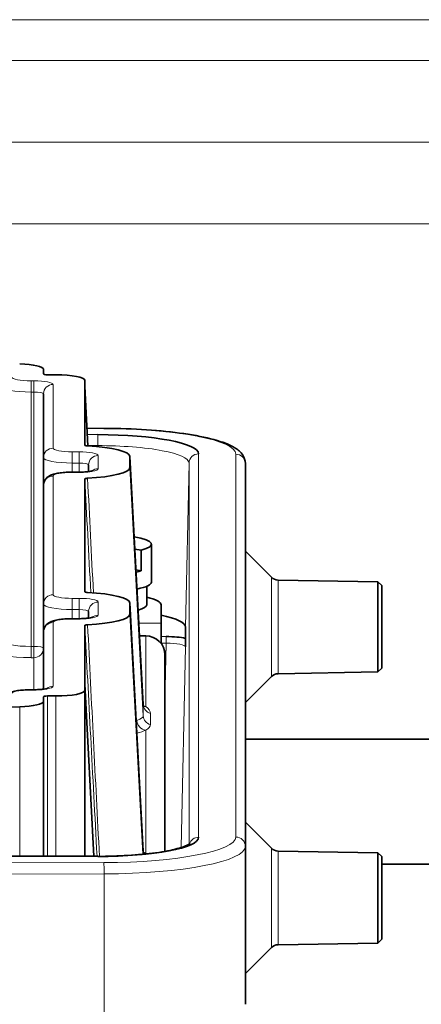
# Model space of a CAD drawing. Header units: millimetres. Extents: x 0 to 7128, y 0 to 5040.
# Tile 75 of 215: x 1786 to 1807, y 1383 to 1435. Entities that reach past the tile are written whole.
import ezdxf

# ---------------------------------------------------------------- set-up
doc = ezdxf.new("R2010")
doc.units = ezdxf.units.MM
doc.header["$LTSCALE"] = 12
doc.layers.add('Spigoli tangenti visibili(ISO)', color=7, linetype='Continuous', lineweight=15, true_color=0x00803f)
doc.layers.add('Spigoli visibili(ISO)', color=7, linetype='Continuous', lineweight=35)

msp = doc.modelspace()

# ---------------------------------------------------------------- linework, layer by layer
at = {"layer": 'Spigoli tangenti visibili(ISO)'}
for p, q in [((1686.721, 1434.636), (1866.721, 1434.636)), ((1866.721, 1432.515), (1686.721, 1432.515)), ((1686.721, 1428.251), (1866.721, 1428.251)), ((1866.721, 1424.009), (1686.721, 1424.009)), ((1787.058, 1415.826), (1787.208, 1415.826)), ((1787.058, 1415.826), (1787.058, 1415.24)), ((1787.208, 1415.826), (1787.208, 1415.24)), ((1787.058, 1415.24), (1787.058, 1401.988)), ((1787.208, 1415.24), (1787.058, 1415.24)), ((1787.208, 1401.988), (1787.208, 1415.24)), ((1788.208, 1415.635), (1788.208, 1412.315)), ((1790.853, 1413.337), (1789.975, 1413.34)), ((1789.992, 1413.019), (1790.538, 1413.019)), ((1790.538, 1413.019), (1790.538, 1412.446)), ((1789.208, 1412.124), (1789.558, 1412.124)), ((1789.208, 1411.538), (1789.208, 1412.124)), ((1789.558, 1411.538), (1789.558, 1412.124)), ((1790.538, 1412.446), (1790.023, 1412.446)), ((1790.536, 1412.393), (1790.538, 1412.446)), ((1790.558, 1411.933), (1790.558, 1411.246)), ((1792.898, 1398.951), (1792.208, 1411.88)), ((1795.786, 1412.018), (1795.786, 1392.045)), ((1797.721, 1392.059), (1797.721, 1412.004)), ((1789.208, 1411.538), (1789.208, 1411.065)), ((1789.558, 1411.538), (1789.208, 1411.538)), ((1789.558, 1411.065), (1789.558, 1411.538)), ((1792.208, 1411.3), (1792.898, 1398.37)), ((1795.286, 1411.537), (1795.105, 1402.993)), ((1795.286, 1391.683), (1795.286, 1411.537)), ((1788.208, 1410.865), (1788.208, 1404.683)), ((1789.208, 1411.065), (1789.208, 1411.056)), ((1789.558, 1411.056), (1789.208, 1411.056)), ((1789.558, 1411.065), (1789.558, 1411.056)), ((1799.578, 1400.418), (1799.578, 1405.592)), ((1799.923, 1400.564), (1799.923, 1405.446)), ((1789.208, 1404.492), (1789.558, 1404.492)), ((1789.208, 1404.492), (1789.208, 1403.906)), ((1789.558, 1404.492), (1789.558, 1403.906)), ((1789.208, 1403.906), (1789.208, 1403.432)), ((1789.558, 1403.906), (1789.208, 1403.906)), ((1789.558, 1403.432), (1789.558, 1403.906)), ((1790.558, 1404.301), (1790.558, 1403.614)), ((1792.898, 1391.319), (1792.208, 1404.248)), ((1789.208, 1403.423), (1789.208, 1403.432)), ((1789.558, 1403.423), (1789.208, 1403.423)), ((1789.558, 1403.423), (1789.558, 1403.432)), ((1792.208, 1403.667), (1792.876, 1391.159)), ((1788.208, 1403.232), (1788.208, 1399.912)), ((1792.672, 1403.193), (1793.833, 1403.193)), ((1793.033, 1398.855), (1793.033, 1402.538)), ((1793.833, 1402.498), (1794.098, 1402.498)), ((1794.098, 1402.498), (1794.098, 1402.152)), ((1787.058, 1401.988), (1787.208, 1401.988)), ((1787.058, 1401.401), (1787.058, 1401.988)), ((1787.208, 1401.401), (1787.208, 1401.988)), ((1794.098, 1402.152), (1793.833, 1402.152)), ((1794.033, 1399.081), (1794.098, 1402.152)), ((1795.098, 1401.962), (1794.876, 1391.511)), ((1787.208, 1401.401), (1787.058, 1401.401)), ((1787.208, 1399.731), (1787.208, 1401.401)), ((1787.058, 1399.722), (1787.058, 1399.731)), ((1787.208, 1399.722), (1787.058, 1399.722)), ((1787.208, 1399.722), (1787.208, 1399.731)), ((1787.908, 1399.407), (1787.908, 1391.052)), ((1788.358, 1391.052), (1788.358, 1399.407)), ((1786.469, 1391.052), (1786.469, 1398.843)), ((1792.898, 1398.37), (1792.898, 1398.951)), ((1793.276, 1398.501), (1793.276, 1397.92)), ((1793.033, 1391.223), (1793.033, 1397.624)), ((1792.898, 1391.161), (1792.898, 1391.319)), ((1799.578, 1391.472), (1799.578, 1386.298)), ((1799.923, 1391.326), (1799.923, 1386.444)), ((1790.538, 1391.043), (1762.905, 1391.043)), ((1776.721, 1390.678), (1790.853, 1390.725)), ((1790.538, 1391.052), (1790.538, 1391.043)), ((1790.862, 1390.139), (1776.721, 1390.092)), ((1790.862, 1381.657), (1790.862, 1390.139))]:
    msp.add_line(p, q, dxfattribs=at)
for centre, major_axis, ratio, start_param, end_param in [((1787.058, 1416.017), (-1, 0), 0.190809, 0, 1.570796), ((1787.208, 1415.635), (1, 0), 0.190809, 0, 1.570796), ((1787.058, 1415.526), (-1.5, 0), 0.190809, 0, 1.570796), ((1787.208, 1415.144), (0.5, 0), 0.190809, 0, 1.570796), ((1788.208, 1415.144), (-0.5, 0), 0.981627, 4.712389, 6.283185), ((1790.853, 1412.846), (0.002, 0.5), 0.017132, 0, 0.192015), ((1790.731, 1412.004), (6.99, 0), 0.190809, 0, 1.553343), ((1788.208, 1411.824), (-0.5, 0), 0.981627, 4.712389, 6.283185), ((1789.208, 1412.315), (-1, 0), 0.190809, 0, 1.570796), ((1789.558, 1411.933), (1, 0), 0.190809, 0, 1.570796), ((1789.208, 1411.824), (-1.5, 0), 0.190809, 0, 1.570796), ((1790.558, 1411.443), (-0.5, 0), 0.981627, 4.712389, 6.283185), ((1795.786, 1411.527), (-0.5, 0), 0.981627, 4.712389, 6.262241), ((1797.721, 1411.513), (0.5, 0), 0.981627, 0, 1.570796), ((1789.558, 1411.443), (0.5, 0), 0.190809, 0, 1.570796), ((1789.558, 1411.246), (1, 0), 0.190809, 4.712389, 6.283185), ((1790.558, 1410.756), (-0.5, 0), 0.981627, 4.712389, 5.43463), ((1788.208, 1410.374), (-0.5, 0), 0.981627, 4.712389, 6.283185), ((1789.208, 1410.865), (-1, 0), 0.190809, 4.712389, 6.283185), ((1794.993, 1314.492), (6.763, -127.12), 0.00019, 3.8538, 3.922404), ((1788.208, 1404.192), (-0.5, 0), 0.981627, 4.712389, 6.283185), ((1789.208, 1404.683), (-1, 0), 0.190809, 0, 1.570796), ((1789.558, 1404.301), (1, 0), 0.190809, 0, 1.570796), ((1789.208, 1404.192), (-1.5, 0), 0.190809, 0, 1.570796), ((1789.558, 1403.81), (0.5, 0), 0.190809, 0, 1.570796), ((1790.558, 1403.81), (-0.5, 0), 0.981627, 4.712389, 6.283185), ((1789.208, 1403.232), (-1, 0), 0.190809, 4.712389, 6.283185), ((1789.558, 1403.614), (1, 0), 0.190809, 4.712389, 6.283185), ((1790.558, 1403.123), (0.5, 0), 0.981627, 1.570796, 2.293038), ((1788.208, 1402.742), (-0.5, 0), 0.981627, 4.712389, 6.283185), ((1794.993, 1306.859), (6.763, -127.12), 0.00019, 3.8538, 3.988483), ((1787.058, 1402.274), (-1.5, 0), 0.190809, 0.066716, 1.570796), ((1787.208, 1401.892), (0.5, 0), 0.190809, 0, 1.570796), ((1787.208, 1401.892), (0.5, 0), 0.981627, 4.712389, 6.283185), ((1787.058, 1401.783), (-2, 0), 0.190809, 0.050021, 1.570796), ((1787.208, 1399.912), (1, 0), 0.190809, 4.712389, 6.283185), ((1788.208, 1399.422), (0.5, 0), 0.981627, 1.570796, 2.293038), ((1787.058, 1399.531), (-1, 0), 0.190809, 4.712389, 6.283185), ((1793.398, 1398.977), (-0.5, 0), 0.981627, 0.05236, 1.32528), ((1789.208, 1398.53), (4.187, 0), 0.190809, 0.41901, 0.488605), ((1793.033, 1399.346), (-0.197, -0.46), 0.896709, 0.192843, 0.445699), ((1793.398, 1398.396), (-0.5, 0), 0.981627, 0.05236, 1.32528), ((1789.208, 1398.415), (3.688, 0), 0.190809, 5.837582, 5.864175), ((1793.033, 1398.115), (-0.197, 0.46), 0.896709, 1.177457, 2.695894), ((1789.208, 1397.949), (-4.187, 0), 0.190809, 2.502915, 2.722583), ((1790.731, 1392.059), (6.99, 0), 0.190809, 4.729842, 6.283185), ((1795.786, 1391.554), (-0.5, 0), 0.981627, 6.147916, 6.148301), ((1795.786, 1391.554), (-0.5, 0), 0.981627, 4.712389, 5.983228), ((1797.721, 1391.568), (0.5, 0), 0.981627, 0, 1.570796), ((1790.731, 1391.568), (7.49, 0), 0.190809, 4.729842, 6.283185), ((1793.398, 1391.344), (-0.5, 0), 0.981627, 0.05236, 0.375812), ((1789.208, 1390.898), (4.187, 0), 0.190809, 0.41901, 0.488605), ((1793.033, 1391.714), (-0.197, -0.46), 0.896709, 0.192843, 0.445699), ((1790.853, 1390.234), (-0.002, 0.5), 0.017132, 4.520374, 6.091171)]:
    msp.add_ellipse(centre, major_axis=major_axis, ratio=ratio, start_param=start_param, end_param=end_param, dxfattribs=at)
for points, knots in [([(1795.286, 1411.537), (1795.286, 1411.781), (1794.759, 1412.019), (1793.895, 1412.184), (1793.005, 1412.355), (1791.762, 1412.449), (1790.538, 1412.446)], [0, 0, 0, 0, 0.492392, 0.492392, 0.492392, 1, 1, 1, 1]), ([(1795.098, 1401.962), (1795.098, 1402.012), (1794.992, 1402.061), (1794.81, 1402.097), (1794.627, 1402.132), (1794.367, 1402.153), (1794.098, 1402.152)], [0, 0, 0, 0, 0.5, 0.5, 0.5, 1, 1, 1, 1])]:
    msp.add_open_spline(points, degree=3, knots=knots, dxfattribs=at)
for points in [[(1790.005, 1410.748), (1790.105, 1408.758), (1790.206, 1406.769), (1790.308, 1404.78)], [(1790.005, 1403.115), (1790.208, 1399.092), (1790.413, 1395.071), (1790.62, 1391.051)], [(1792.898, 1398.951), (1792.898, 1398.953), (1792.898, 1398.956), (1792.898, 1398.958)], [(1793.033, 1398.855), (1793.198, 1398.749), (1793.276, 1398.611), (1793.276, 1398.501)], [(1792.577, 1398.128), (1792.788, 1398.219), (1792.898, 1398.271), (1792.898, 1398.37)], [(1793.276, 1397.92), (1793.276, 1397.81), (1793.198, 1397.73), (1793.033, 1397.624)], [(1792.898, 1391.319), (1792.898, 1391.321), (1792.898, 1391.323), (1792.898, 1391.326)], [(1793.033, 1391.223), (1793.054, 1391.209), (1793.074, 1391.195), (1793.092, 1391.181)]]:
    msp.add_open_spline(points, degree=3, dxfattribs=at)
at = {"layer": 'Spigoli visibili(ISO)'}
for p, q in [((1787.708, 1416.422), (1787.708, 1416.179)), ((1788.358, 1416.141), (1787.908, 1416.141)), ((1789.858, 1415.53), (1789.858, 1415.854)), ((1789.858, 1415.53), (1790.024, 1412.431)), ((1789.858, 1412.469), (1789.858, 1415.53)), ((1787.708, 1411.824), (1787.708, 1415.144)), ((1790.855, 1413.346), (1789.975, 1413.349)), ((1787.708, 1410.374), (1787.708, 1411.824)), ((1792.208, 1411.886), (1792.898, 1398.958)), ((1792.208, 1411.88), (1792.208, 1411.3)), ((1790.058, 1411.094), (1790.058, 1411.443)), ((1798.221, 1411.513), (1798.221, 1391.568)), ((1789.558, 1411.065), (1789.208, 1411.065)), ((1789.858, 1404.836), (1789.858, 1410.711)), ((1787.708, 1404.192), (1787.708, 1410.374)), ((1792.466, 1407.061), (1792.79, 1406.999)), ((1792.79, 1406.999), (1792.79, 1405.919)), ((1793.333, 1405.339), (1793.333, 1407.312)), ((1799.578, 1405.592), (1798.221, 1406.949)), ((1792.79, 1405.919), (1792.524, 1405.97)), ((1805.121, 1405.355), (1799.923, 1405.446)), ((1793.083, 1405.121), (1793.083, 1404.149)), ((1805.121, 1400.655), (1805.121, 1405.355)), ((1805.321, 1405.155), (1805.121, 1405.355)), ((1805.321, 1400.855), (1805.321, 1405.155)), ((1787.708, 1402.742), (1787.708, 1404.192)), ((1792.208, 1404.254), (1792.898, 1391.326)), ((1792.208, 1404.248), (1792.208, 1403.667)), ((1793.833, 1403.193), (1793.833, 1404.148)), ((1789.558, 1403.432), (1789.208, 1403.432)), ((1790.058, 1403.462), (1790.058, 1403.81)), ((1789.858, 1400.017), (1789.858, 1403.079)), ((1793.833, 1402.145), (1793.833, 1403.193)), ((1795.105, 1402.407), (1795.105, 1402.993)), ((1787.708, 1399.76), (1787.708, 1402.742)), ((1792.707, 1402.538), (1793.033, 1402.538)), ((1794.033, 1401.556), (1794.033, 1391.312)), ((1805.321, 1400.855), (1805.121, 1400.655)), ((1799.578, 1400.418), (1798.221, 1399.061)), ((1805.121, 1400.655), (1799.923, 1400.564)), ((1790.337, 1391.052), (1789.858, 1400.017)), ((1789.858, 1399.693), (1789.858, 1400.017)), ((1787.208, 1399.731), (1787.058, 1399.731)), ((1787.708, 1399.369), (1787.708, 1399.125)), ((1787.908, 1399.407), (1788.358, 1399.407)), ((1789.858, 1399.693), (1789.858, 1391.052)), ((1786.469, 1398.843), (1785.798, 1398.821)), ((1787.708, 1399.125), (1787.708, 1391.052)), ((1861.721, 1397.154), (1798.221, 1397.154)), ((1799.578, 1391.472), (1798.221, 1392.829)), ((1798.221, 1391.568), (1798.221, 1383.343)), ((1805.121, 1391.235), (1799.923, 1391.326)), ((1805.121, 1391.235), (1805.121, 1386.535)), ((1805.321, 1391.035), (1805.121, 1391.235)), ((1790.538, 1391.052), (1762.905, 1391.052)), ((1790.538, 1391.052), (1790.538, 1391.052)), ((1805.321, 1391.035), (1805.321, 1386.735)), ((1805.321, 1390.651), (1833.221, 1390.651)), ((1805.121, 1386.535), (1799.923, 1386.444)), ((1805.321, 1386.735), (1805.121, 1386.535)), ((1799.578, 1386.298), (1798.221, 1384.941))]:
    msp.add_line(p, q, dxfattribs=at)
for centre, start, end in [((1799.932, 1405.946), 225, 269), ((1799.932, 1400.064), 91, 135), ((1799.932, 1391.826), 225, 269), ((1799.932, 1385.945), 91, 135)]:
    msp.add_arc(centre, 0.5, start, end, dxfattribs=at)
for centre, major_axis, ratio, start_param, end_param in [((1786.208, 1416.422), (1.5, 0), 0.190809, 0, 1.396263), ((1787.908, 1416.179), (-0.2, 0), 0.190809, 0, 1.570796), ((1788.358, 1415.854), (1.5, 0), 0.190809, 0, 1.570796), ((1790.535, 1412.017), (5.251, 0.001), 0.190833, 6.283165, 7.853413), ((1798.467, 1251.262), (10.37, -193.73), 0.000185, 2.553704, 2.553711), ((1789.208, 1411.88), (3, 0), 0.190809, 0, 1.302009), ((1789.208, 1411.3), (3, 0), 0.190809, 4.981176, 6.283185), ((1790.583, 1407.312), (2.75, 0), 0.190809, 5.64376, 7.11693), ((1790.583, 1406.233), (-2.75, 0), 0.190809, 2.357192, 2.502167), ((1790.583, 1405.339), (2.75, 0), 0.190809, 5.523387, 6.283185), ((1798.467, 1243.63), (10.37, -193.73), 0.000185, 2.553704, 2.553711), ((1789.208, 1404.248), (3, 0), 0.190809, 0, 1.302009), ((1790.533, 1404.148), (3.3, 0), 0.190809, 0, 0.68767), ((1790.583, 1404.149), (2.5, 0), 0.190809, 5.67552, 6.283185), ((1789.208, 1403.667), (3, 0), 0.190809, 4.981176, 6.283185), ((1790.353, 1402.992), (-4.751, -0.001), 0.190833, 3.141572, 3.890514), ((1793.033, 1401.556), (1, 0), 0.981627, 0, 1.570796), ((1794.098, 1402.25), (1.3, 0), 0.190796, 0.685548, 1.570417), ((1787.908, 1399.369), (-0.2, 0), 0.190809, 4.712389, 6.283185), ((1788.358, 1399.693), (1.5, 0), 0.190809, 4.712389, 6.283185), ((1786.208, 1399.125), (1.5, 0), 0.190809, 4.886922, 6.283185), ((1790.535, 1392.045), (5.251, -0.001), 0.190833, 4.712958, 6.283206)]:
    msp.add_ellipse(centre, major_axis=major_axis, ratio=ratio, start_param=start_param, end_param=end_param, dxfattribs=at)
for points, knots in [([(1798.221, 1411.513), (1798.221, 1411.674), (1798.166, 1411.828), (1797.977, 1412.12), (1797.831, 1412.235), (1797.382, 1412.51), (1797.025, 1412.642), (1796.139, 1412.882), (1795.613, 1412.986), (1794.428, 1413.157), (1793.771, 1413.224), (1792.382, 1413.317), (1791.652, 1413.342), (1790.897, 1413.346), (1790.876, 1413.346), (1790.855, 1413.346)], [4.712389, 4.712389, 4.712389, 4.712389, 4.834677, 4.834677, 5.014068, 5.014068, 5.324736, 5.324736, 5.635405, 5.635405, 5.946073, 5.946073, 6.256742, 6.256742, 6.265732, 6.265732, 6.265732, 6.265732]), ([(1790.005, 1412.432), (1789.984, 1412.433), (1789.965, 1412.435), (1789.929, 1412.439), (1789.913, 1412.442), (1789.885, 1412.449), (1789.875, 1412.453), (1789.862, 1412.461), (1789.858, 1412.465), (1789.858, 1412.469)], [0, 0, 0, 0, 0.00633962, 0.00633962, 0.01303205, 0.01303205, 0.01972432, 0.01972432, 0.0260641, 0.0260641, 0.0260641, 0.0260641]), ([(1790.275, 1411.138), (1790.275, 1411.138), (1790.274, 1411.137), (1790.267, 1411.135), (1790.257, 1411.131), (1790.222, 1411.122), (1790.195, 1411.116), (1790.12, 1411.102), (1790.069, 1411.095), (1789.948, 1411.081), (1789.875, 1411.075), (1789.721, 1411.067), (1789.64, 1411.065), (1789.558, 1411.065)], [5.1491, 5.1491, 5.1491, 5.1491, 5.200691, 5.200691, 5.335265, 5.335265, 5.516158, 5.516158, 5.7464, 5.7464, 6.012975, 6.012975, 6.283185, 6.283185, 6.283185, 6.283185]), ([(1787.708, 1410.374), (1787.708, 1410.435), (1787.719, 1410.495), (1787.756, 1410.605), (1787.783, 1410.653), (1787.846, 1410.74), (1787.882, 1410.775), (1787.964, 1410.843), (1788.008, 1410.868), (1788.135, 1410.932), (1788.211, 1410.955), (1788.382, 1410.997), (1788.475, 1411.014), (1788.676, 1411.04), (1788.784, 1411.05), (1788.997, 1411.062), (1789.103, 1411.065), (1789.208, 1411.065)], [1.570796, 1.570796, 1.570796, 1.570796, 1.635471, 1.635471, 1.706656, 1.706656, 1.797865, 1.797865, 1.932769, 1.932769, 2.224409, 2.224409, 2.538568, 2.538568, 2.852727, 2.852727, 3.141593, 3.141593, 3.141593, 3.141593]), ([(1789.858, 1410.711), (1789.858, 1410.715), (1789.862, 1410.719), (1789.875, 1410.727), (1789.885, 1410.731), (1789.913, 1410.737), (1789.929, 1410.74), (1789.965, 1410.745), (1789.984, 1410.747), (1790.005, 1410.748)], [0, 0, 0, 0, 0.00633979, 0.00633979, 0.01303206, 0.01303206, 0.01972448, 0.01972448, 0.02606411, 0.02606411, 0.02606411, 0.02606411]), ([(1790.005, 1404.8), (1789.984, 1404.801), (1789.965, 1404.802), (1789.929, 1404.807), (1789.913, 1404.81), (1789.885, 1404.817), (1789.875, 1404.82), (1789.862, 1404.828), (1789.858, 1404.832), (1789.858, 1404.836)], [0, 0, 0, 0, 0.00633962, 0.00633962, 0.01303205, 0.01303205, 0.01972432, 0.01972432, 0.0260641, 0.0260641, 0.0260641, 0.0260641]), ([(1787.708, 1402.742), (1787.708, 1402.802), (1787.719, 1402.862), (1787.756, 1402.972), (1787.783, 1403.02), (1787.846, 1403.108), (1787.882, 1403.143), (1787.964, 1403.211), (1788.008, 1403.235), (1788.135, 1403.3), (1788.211, 1403.322), (1788.382, 1403.365), (1788.475, 1403.381), (1788.676, 1403.408), (1788.784, 1403.417), (1788.997, 1403.43), (1789.103, 1403.432), (1789.208, 1403.432)], [1.570796, 1.570796, 1.570796, 1.570796, 1.635471, 1.635471, 1.706656, 1.706656, 1.797865, 1.797865, 1.932769, 1.932769, 2.224409, 2.224409, 2.538568, 2.538568, 2.852727, 2.852727, 3.141593, 3.141593, 3.141593, 3.141593]), ([(1790.275, 1403.505), (1790.275, 1403.505), (1790.274, 1403.505), (1790.267, 1403.503), (1790.257, 1403.499), (1790.222, 1403.49), (1790.195, 1403.484), (1790.12, 1403.47), (1790.069, 1403.462), (1789.948, 1403.449), (1789.875, 1403.443), (1789.721, 1403.435), (1789.64, 1403.432), (1789.558, 1403.432)], [5.1491, 5.1491, 5.1491, 5.1491, 5.200691, 5.200691, 5.335265, 5.335265, 5.516158, 5.516158, 5.7464, 5.7464, 6.012975, 6.012975, 6.283185, 6.283185, 6.283185, 6.283185]), ([(1789.858, 1403.079), (1789.858, 1403.083), (1789.862, 1403.087), (1789.875, 1403.095), (1789.885, 1403.098), (1789.913, 1403.105), (1789.929, 1403.108), (1789.965, 1403.113), (1789.984, 1403.114), (1790.005, 1403.115)], [0, 0, 0, 0, 0.00633979, 0.00633979, 0.01303206, 0.01303206, 0.01972448, 0.01972448, 0.02606411, 0.02606411, 0.02606411, 0.02606411]), ([(1795.105, 1402.407), (1795.104, 1402.387), (1795.104, 1402.342), (1795.102, 1402.189), (1795.1, 1402.086), (1795.099, 1401.979), (1795.098, 1401.969), (1795.098, 1401.962)], [0, 0, 0, 0, 0.03052906, 0.03052906, 0.06763691, 0.06763691, 0.07030462, 0.07030462, 0.07030462, 0.07030462]), ([(1787.925, 1399.804), (1787.925, 1399.804), (1787.924, 1399.803), (1787.917, 1399.801), (1787.907, 1399.797), (1787.872, 1399.788), (1787.845, 1399.782), (1787.77, 1399.768), (1787.719, 1399.761), (1787.598, 1399.747), (1787.525, 1399.741), (1787.371, 1399.733), (1787.29, 1399.731), (1787.208, 1399.731)], [5.1491, 5.1491, 5.1491, 5.1491, 5.200691, 5.200691, 5.335265, 5.335265, 5.516158, 5.516158, 5.7464, 5.7464, 6.012975, 6.012975, 6.283185, 6.283185, 6.283185, 6.283185]), ([(1785.571, 1399.159), (1785.576, 1399.177), (1785.581, 1399.196), (1785.606, 1399.271), (1785.633, 1399.318), (1785.696, 1399.406), (1785.732, 1399.441), (1785.814, 1399.509), (1785.858, 1399.534), (1785.985, 1399.598), (1786.061, 1399.621), (1786.232, 1399.663), (1786.325, 1399.68), (1786.526, 1399.706), (1786.634, 1399.716), (1786.847, 1399.728), (1786.953, 1399.731), (1787.058, 1399.731)], [1.613959, 1.613959, 1.613959, 1.613959, 1.635471, 1.635471, 1.706656, 1.706656, 1.797865, 1.797865, 1.932769, 1.932769, 2.224409, 2.224409, 2.538568, 2.538568, 2.852727, 2.852727, 3.141593, 3.141593, 3.141593, 3.141593]), ([(1792.898, 1398.958), (1792.902, 1398.883), (1792.929, 1398.837), (1792.939, 1398.822), (1792.94, 1398.821), (1792.94, 1398.821)], [0, 0, 0, 0, 0.05815198, 0.05815198, 0.07415324, 0.07415324, 0.07415324, 0.07415324]), ([(1790.538, 1391.051), (1791.062, 1391.051), (1791.592, 1391.067), (1792.609, 1391.129), (1793.106, 1391.176), (1793.985, 1391.296), (1794.375, 1391.372), (1794.947, 1391.525), (1795.155, 1391.608), (1795.307, 1391.695), (1795.335, 1391.718), (1795.342, 1391.724), (1795.342, 1391.725), (1795.342, 1391.725)], [0, 0, 0, 0, 0.1573433, 0.1573433, 0.3207015, 0.3207015, 0.4856054, 0.4856054, 0.6363382, 0.6363382, 0.702627, 0.702627, 0.7102391, 0.7102391, 0.7102391, 0.7102391]), ([(1792.898, 1391.326), (1792.902, 1391.251), (1792.929, 1391.205), (1792.939, 1391.19), (1792.94, 1391.189), (1792.94, 1391.189)], [0, 0, 0, 0, 0.05815198, 0.05815198, 0.07415324, 0.07415324, 0.07415324, 0.07415324])]:
    msp.add_open_spline(points, degree=3, knots=knots, dxfattribs=at)

doc.saveas('drawing.dxf')
